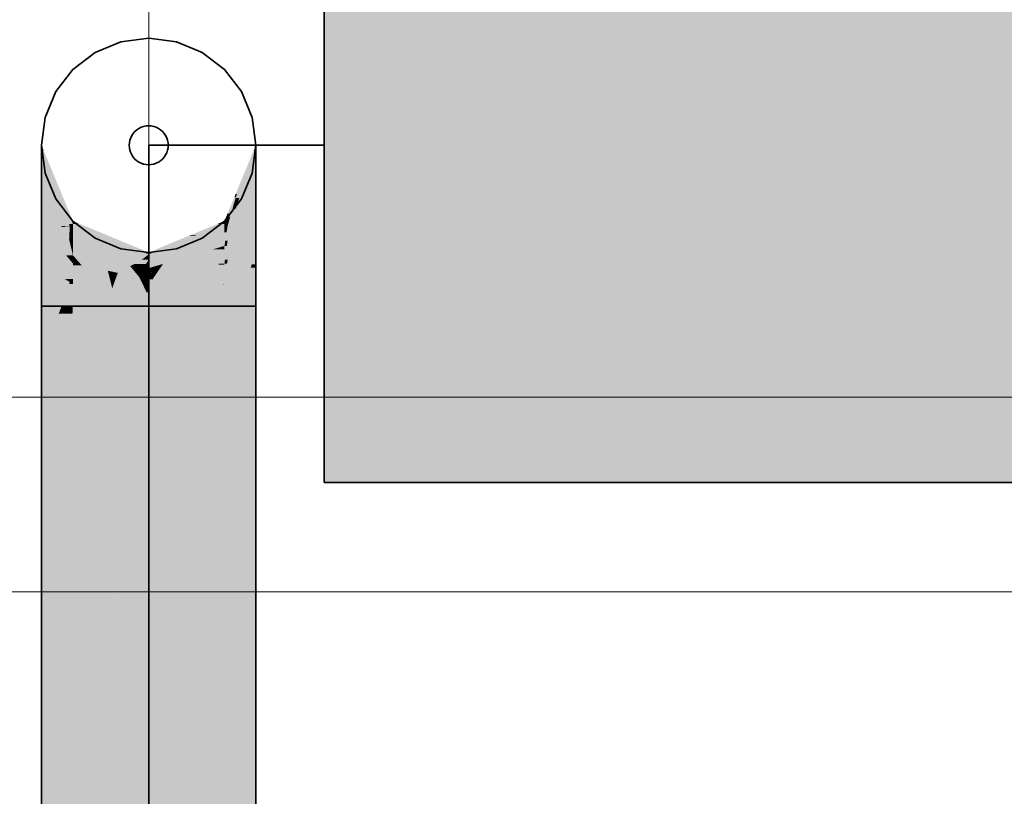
# Model space of a CAD drawing. Extents: x -297 to 573, y -46 to 548.
# Tile 114 of 256: x -16.32 to -11.27, y 450.02 to 454.01. Entities that reach past the tile are written whole.
import ezdxf
from ezdxf.lldxf.tags import DXFTag

# ---------------------------------------------------------------- set-up
doc = ezdxf.new("R2010")
doc.units = 0
doc.layers.get('0').update_dxf_attribs({"lineweight": 35})
for name, color, linetype, lineweight in [('0-Shading', 7, 'Continuous', 35), ('5_EG-AUSBAU', 7, 'Continuous', 25), ('5_EG-BESTAND', 7, 'Continuous', 25)]:
    doc.layers.add(name, color=color, linetype=linetype, lineweight=lineweight)
for name, color, linetype, lineweight, true_color in [('H_Heizkoerper', 1, 'Continuous', 35, 0xff0000), ('H_Heizkoerperflaeche', 7, 'Continuous', 35, 0xc0c0c0), ('H_Ruecklauf', 5, 'Continuous', 35, 0x0000ff), ('H_Ruecklauf_Beschriftung', 5, 'Continuous', 18, 0x0000ff)]:
    doc.layers.add(name, color=color, linetype=linetype, lineweight=lineweight, true_color=true_color)
tags = doc.linetypes.add('PUNKT2_S9', pattern=[0.0005, 0, -0.0005]).pattern_tags.tags
tags[6:7] = [DXFTag(74, 4), DXFTag(75, 0), DXFTag(340, '0'), DXFTag(46, 1.0), DXFTag(50, 0.0), DXFTag(44, 0.0), DXFTag(45, 0.0)]
tags[4:5] = [DXFTag(74, 4), DXFTag(75, 0), DXFTag(340, '0'), DXFTag(46, 1.0), DXFTag(50, 0.0), DXFTag(44, 0.0), DXFTag(45, 0.0)]

# ---------------------------------------------------------------- blocks, each defined once
blk = doc.blocks.new('Shading-A07ALD331N', base_point=(-16.2061, 452.9481))
at = {"layer": '0-Shading', "color": 176, "true_color": 0x000085}
for points in [[(-16.1979, 453.3367), (-16.2096, 453.3367), (-16.2096, 453.3649)], [(-16.0548, 452.976), (-16.1979, 453.3367), (-16.2096, 453.3367)], [(-16.0485, 452.976), (-16.0548, 452.976), (-16.1979, 453.3367)], [(-15.2057, 453.1146), (-15.2132, 453.1146), (-15.1131, 453.3564)], [(-15.2125, 453.0969), (-15.1096, 453.3373), (-15.1204, 453.3373)], [(-15.2124, 453.0969), (-15.2125, 453.0969), (-15.1131, 453.3286)], [(-15.2125, 453.0969), (-15.1131, 453.3286), (-15.1133, 453.3286)], [(-15.1096, 453.3373), (-15.1204, 453.3373), (-15.1096, 453.3564)], [(-15.1204, 453.3373), (-15.1096, 453.3564), (-15.1131, 453.3564)], [(-15.1131, 453.3286), (-15.1133, 453.3286), (-15.1096, 453.3373)], [(-15.1096, 453.3564), (-15.1131, 453.3564), (-15.1096, 453.3649)], [(-15.1131, 453.3286), (-15.1096, 453.3367), (-15.1098, 453.3367)], [(-15.1096, 453.3367), (-15.1098, 453.3367), (-15.1096, 453.3373)], [(-15.2487, 453.015), (-15.2545, 453.015), (-15.2132, 453.1146)], [(-15.2543, 452.9992), (-15.2125, 453.0969), (-15.2195, 453.0969)], [(-15.2543, 452.9992), (-15.2543, 452.9992), (-15.2132, 453.095)], [(-15.2543, 452.9992), (-15.2132, 453.095), (-15.2133, 453.095)], [(-15.2125, 453.0969), (-15.2195, 453.0969), (-15.2057, 453.1146)], [(-15.2195, 453.0969), (-15.2057, 453.1146), (-15.2132, 453.1146)], [(-15.2132, 453.095), (-15.2133, 453.095), (-15.2125, 453.0969)], [(-15.2132, 453.095), (-15.2124, 453.0969), (-15.2125, 453.0969)], [(-16.0485, 452.9611), (-16.0485, 452.976), (-16.0548, 452.976)], [(-15.2662, 452.976), (-15.2706, 452.976), (-15.2545, 453.015)], [(-15.2706, 452.9611), (-15.2543, 452.9992), (-15.2592, 452.9992)], [(-15.2706, 452.9611), (-15.2545, 452.9988), (-15.2545, 452.9988)], [(-15.2706, 452.9611), (-15.2662, 452.976), (-15.2706, 452.976)], [(-15.2543, 452.9992), (-15.2592, 452.9992), (-15.2487, 453.015)], [(-15.2592, 452.9992), (-15.2487, 453.015), (-15.2545, 453.015)], [(-15.2545, 452.9988), (-15.2543, 452.9992), (-15.2543, 452.9992)], [(-15.2545, 452.9988), (-15.2545, 452.9988), (-15.2543, 452.9992)]]:
    blk.add_solid(points, dxfattribs=at)
at = {"layer": '0-Shading', "color": 174, "true_color": 0x000092}
for points in [[(-16.1742, 453.2543), (-16.2096, 453.2543), (-16.2096, 453.3367)], [(-15.1935, 453.095), (-15.2132, 453.095), (-15.1131, 453.3286)], [(-15.1096, 453.256), (-15.1381, 453.256), (-15.1096, 453.3286)], [(-15.1381, 453.256), (-15.1096, 453.3286), (-15.1131, 453.3286)], [(-15.1096, 453.3286), (-15.1131, 453.3286), (-15.1096, 453.3367)], [(-16.0693, 452.9611), (-16.1742, 453.2543), (-16.2096, 453.2543)], [(-16.0485, 452.9611), (-16.0693, 452.9611), (-16.1742, 453.2543)], [(-15.2125, 453.0397), (-15.1096, 453.256), (-15.1381, 453.256)], [(-15.2122, 453.0397), (-15.2125, 453.0397), (-15.1131, 453.247)], [(-15.2125, 453.0397), (-15.1131, 453.247), (-15.1138, 453.247)], [(-15.1131, 453.247), (-15.1138, 453.247), (-15.1096, 453.256)], [(-15.1131, 453.247), (-15.1096, 453.2543), (-15.1102, 453.2543)], [(-15.1096, 453.2543), (-15.1102, 453.2543), (-15.1096, 453.256)], [(-15.2408, 452.9988), (-15.2545, 452.9988), (-15.2132, 453.095)], [(-15.2125, 453.0397), (-15.2291, 453.0397), (-15.1935, 453.095)], [(-15.2291, 453.0397), (-15.1935, 453.095), (-15.2132, 453.095)], [(-15.2543, 452.9518), (-15.2125, 453.0397), (-15.2291, 453.0397)], [(-15.2543, 452.9518), (-15.2543, 452.9518), (-15.2132, 453.0376)], [(-15.2543, 452.9518), (-15.2132, 453.0376), (-15.2135, 453.0376)], [(-15.2132, 453.0376), (-15.2135, 453.0376), (-15.2125, 453.0397)], [(-15.2132, 453.0376), (-15.2122, 453.0397), (-15.2125, 453.0397)], [(-15.262, 452.9611), (-15.2706, 452.9611), (-15.2545, 452.9988)], [(-15.2543, 452.9518), (-15.2638, 452.9518), (-15.2408, 452.9988)], [(-15.2638, 452.9518), (-15.2408, 452.9988), (-15.2545, 452.9988)], [(-16.0647, 452.9514), (-16.0485, 452.9611), (-16.0693, 452.9611)], [(-16.0485, 452.9514), (-16.0647, 452.9514), (-16.0485, 452.9611)], [(-16.0485, 452.9175), (-16.0485, 452.9514), (-16.0647, 452.9514)], [(-15.2706, 452.9175), (-15.262, 452.9611), (-15.2706, 452.9611)], [(-15.2706, 452.9175), (-15.2543, 452.9518), (-15.2638, 452.9518)], [(-15.2706, 452.9175), (-15.2545, 452.9514), (-15.2545, 452.9514)], [(-15.2545, 452.9514), (-15.2543, 452.9518), (-15.2543, 452.9518)], [(-15.2545, 452.9514), (-15.2545, 452.9514), (-15.2543, 452.9518)]]:
    blk.add_solid(points, dxfattribs=at)
at = {"layer": '0-Shading', "color": 174, "true_color": 0x00009d}
for points in [[(-16.1468, 453.1232), (-16.2096, 453.1232), (-16.2096, 453.2543)], [(-15.1828, 453.0376), (-15.2132, 453.0376), (-15.1131, 453.247)], [(-15.1096, 453.1232), (-15.1543, 453.1232), (-15.1096, 453.247)], [(-15.1543, 453.1232), (-15.1096, 453.247), (-15.1131, 453.247)], [(-15.1096, 453.247), (-15.1131, 453.247), (-15.1096, 453.2543)], [(-16.1089, 452.9514), (-16.1468, 453.1232), (-16.2096, 453.1232)], [(-16.0647, 452.9514), (-16.1089, 452.9514), (-16.1468, 453.1232)], [(-15.2132, 452.9462), (-15.1096, 453.1232), (-15.1543, 453.1232)], [(-15.2352, 452.9514), (-15.2545, 452.9514), (-15.2132, 453.0376)], [(-15.2132, 452.9462), (-15.2365, 452.9462), (-15.1828, 453.0376)], [(-15.2365, 452.9462), (-15.1828, 453.0376), (-15.2132, 453.0376)], [(-16.1059, 452.9462), (-16.0647, 452.9514), (-16.1089, 452.9514)], [(-16.0882, 452.9462), (-16.1059, 452.9462), (-16.0888, 452.9484)], [(-16.0679, 452.8814), (-16.0882, 452.9462), (-16.1059, 452.9462)], [(-16.0648, 452.9484), (-16.0888, 452.9484), (-16.0647, 452.9514)], [(-16.0679, 452.8814), (-16.0648, 452.9484), (-16.0888, 452.9484)], [(-16.0485, 452.9175), (-16.0662, 452.9175), (-16.0647, 452.9514)], [(-15.2598, 452.9175), (-15.2706, 452.9175), (-15.2545, 452.9514)], [(-15.2545, 452.8759), (-15.2663, 452.8759), (-15.2352, 452.9514)], [(-15.2663, 452.8759), (-15.2352, 452.9514), (-15.2545, 452.9514)], [(-15.2545, 452.8759), (-15.2132, 452.9462), (-15.2365, 452.9462)], [(-16.0625, 452.8814), (-16.0679, 452.8814), (-16.0485, 452.9175)], [(-16.0679, 452.8814), (-16.0485, 452.9175), (-16.0662, 452.9175)], [(-16.0647, 452.8759), (-16.0625, 452.8814), (-16.0679, 452.8814)], [(-16.0485, 452.8759), (-16.0647, 452.8759), (-16.0485, 452.9175)], [(-16.0485, 452.8482), (-16.0485, 452.8759), (-16.0647, 452.8759)], [(-15.2706, 452.8482), (-15.2598, 452.9175), (-15.2706, 452.9175)], [(-15.2706, 452.8482), (-15.2545, 452.8759), (-15.2663, 452.8759)]]:
    blk.add_solid(points, dxfattribs=at)
at = {"layer": '0-Shading', "color": 174, "true_color": 0x0000a6}
for points in [[(-16.1095, 452.9524), (-16.2096, 452.9524), (-16.2096, 453.1232)], [(-15.1096, 452.9524), (-15.2096, 452.9524), (-15.1096, 453.1232)], [(-16.2061, 452.9481), (-16.1095, 452.9524), (-16.2096, 452.9524)], [(-16.107, 452.9481), (-16.2061, 452.9481), (-16.1095, 452.9524)], [(-16.1059, 452.9462), (-16.107, 452.9481), (-16.2061, 452.9481)], [(-16.1059, 452.9462), (-16.2021, 452.9462), (-16.2061, 452.9481)], [(-16.0679, 452.8814), (-16.1508, 452.8814), (-16.2061, 452.9481)], [(-16.0679, 452.8814), (-16.1059, 452.9462), (-16.2021, 452.9462)], [(-15.2545, 452.7774), (-15.1146, 452.9462), (-15.2132, 452.9462)], [(-15.2304, 452.8759), (-15.2545, 452.8759), (-15.2132, 452.9462)], [(-15.1146, 452.9462), (-15.2132, 452.9462), (-15.1096, 452.9524)], [(-15.2132, 452.9462), (-15.1096, 452.9524), (-15.2096, 452.9524)], [(-16.0835, 452.8002), (-16.0679, 452.8814), (-16.1508, 452.8814)], [(-16.0485, 452.8002), (-16.0835, 452.8002), (-16.0679, 452.8814)], [(-16.0647, 452.8759), (-16.0666, 452.8759), (-16.0679, 452.8814)], [(-16.0662, 452.8741), (-16.0647, 452.8759), (-16.0666, 452.8759)], [(-16.0636, 452.8741), (-16.0662, 452.8741), (-16.0647, 452.8759)], [(-16.06, 452.8482), (-16.0636, 452.8741), (-16.0662, 452.8741)], [(-16.0485, 452.8482), (-16.06, 452.8482), (-16.0636, 452.8741)], [(-15.2583, 452.8482), (-15.2706, 452.8482), (-15.2545, 452.8759)], [(-15.2545, 452.7774), (-15.268, 452.7774), (-15.2304, 452.8759)], [(-15.268, 452.7774), (-15.2304, 452.8759), (-15.2545, 452.8759)], [(-16.0541, 452.8236), (-16.0485, 452.8482), (-16.06, 452.8482)], [(-16.0485, 452.8236), (-16.0541, 452.8236), (-16.0485, 452.8482)], [(-16.0485, 452.8002), (-16.0485, 452.8236), (-16.0541, 452.8236)], [(-15.2706, 452.7579), (-15.2583, 452.8482), (-15.2706, 452.8482)], [(-16.0485, 452.7579), (-16.0485, 452.8002), (-16.0835, 452.8002)], [(-15.2706, 452.7579), (-15.2545, 452.7774), (-15.268, 452.7774)]]:
    blk.add_solid(points, dxfattribs=at)
at = {"layer": '0-Shading', "color": 174, "true_color": 0x00008e}
for points in [[(-16.032, 452.9691), (-16.0485, 452.9691), (-16.0485, 452.976)], [(-15.2706, 452.9611), (-15.3065, 452.9611), (-15.2706, 452.976)], [(-16.0205, 452.9611), (-16.0485, 452.9611), (-16.032, 452.9691)], [(-16.0485, 452.9611), (-16.032, 452.9691), (-16.0485, 452.9691)], [(-15.9836, 452.9352), (-16.0205, 452.9611), (-16.0485, 452.9611)], [(-15.95, 452.9352), (-15.9836, 452.9352), (-16.032, 452.9691)], [(-15.683, 452.8148), (-15.95, 452.9352), (-15.9836, 452.9352)], [(-15.6596, 452.8148), (-15.683, 452.8148), (-15.95, 452.9352)], [(-15.4108, 452.905), (-15.4419, 452.905), (-15.2706, 452.9611)], [(-15.4419, 452.905), (-15.2706, 452.9611), (-15.3065, 452.9611)], [(-15.6361, 452.8148), (-15.6596, 452.8148), (-15.4205, 452.9011)], [(-15.6596, 452.8148), (-15.4205, 452.9011), (-15.4513, 452.9011)], [(-15.4205, 452.9011), (-15.4513, 452.9011), (-15.4108, 452.905)], [(-15.4513, 452.9011), (-15.4108, 452.905), (-15.4419, 452.905)], [(-15.6596, 452.8055), (-15.6596, 452.8148), (-15.683, 452.8148)], [(-15.6596, 452.8055), (-15.6361, 452.8148), (-15.6596, 452.8148)]]:
    blk.add_solid(points, dxfattribs=at)
at = {"layer": '0-Shading', "color": 174, "true_color": 0x0000ac}
for points in [[(-16.2063, 452.9484), (-16.2096, 452.9484), (-16.2096, 452.9524)], [(-16.2061, 452.9481), (-16.2063, 452.9484), (-16.2096, 452.9484)], [(-16.1033, 452.7534), (-16.2096, 452.7534), (-16.2096, 452.9484)], [(-16.2061, 452.9481), (-16.2094, 452.9481), (-16.2096, 452.9484)], [(-16.1058, 452.7579), (-16.2061, 452.9481), (-16.2094, 452.9481)], [(-16.0485, 452.7579), (-16.1058, 452.7579), (-16.2061, 452.9481)], [(-15.9836, 452.9352), (-16.0485, 452.9352), (-16.0485, 452.9611)], [(-15.9698, 452.9175), (-16.0485, 452.9175), (-15.9836, 452.9352)], [(-16.0485, 452.9175), (-15.9836, 452.9352), (-16.0485, 452.9352)], [(-15.8415, 452.8783), (-15.9391, 452.8783), (-15.9836, 452.9352)], [(-15.2706, 452.9175), (-15.3796, 452.9175), (-15.2706, 452.9611)], [(-15.1096, 452.8185), (-15.2204, 452.8185), (-15.1096, 452.9524)], [(-15.9391, 452.8783), (-15.9698, 452.9175), (-16.0485, 452.9175)], [(-15.7361, 452.8055), (-15.8415, 452.8783), (-15.9391, 452.8783)], [(-15.6596, 452.8055), (-15.7361, 452.8055), (-15.8415, 452.8783)], [(-15.583, 452.8055), (-15.6596, 452.8055), (-15.3694, 452.8821)], [(-15.6596, 452.8055), (-15.3694, 452.8821), (-15.4681, 452.8821)], [(-15.3694, 452.8821), (-15.4681, 452.8821), (-15.4108, 452.905)], [(-15.3055, 452.905), (-15.4108, 452.905), (-15.2706, 452.9175)], [(-15.4108, 452.905), (-15.2706, 452.9175), (-15.3796, 452.9175)], [(-15.3694, 452.8821), (-15.3055, 452.905), (-15.4108, 452.905)], [(-15.683, 452.7864), (-15.6596, 452.8055), (-15.7361, 452.8055)], [(-15.6596, 452.7864), (-15.683, 452.7864), (-15.6596, 452.8055)], [(-15.6596, 452.778), (-15.6596, 452.7864), (-15.683, 452.7864)], [(-15.6596, 452.778), (-15.583, 452.8055), (-15.6596, 452.8055)], [(-15.2706, 452.6527), (-15.1495, 452.7774), (-15.2545, 452.7774)], [(-15.257, 452.7579), (-15.2706, 452.7579), (-15.2545, 452.7774)], [(-15.1495, 452.7774), (-15.2545, 452.7774), (-15.1096, 452.8185)], [(-15.2545, 452.7774), (-15.1096, 452.8185), (-15.2204, 452.8185)], [(-15.1356, 452.7371), (-15.1887, 452.7371), (-15.1096, 452.8185)], [(-15.1096, 452.7534), (-15.1304, 452.7534), (-15.1096, 452.8185)], [(-16.0885, 452.6778), (-16.1033, 452.7534), (-16.2096, 452.7534)], [(-16.0621, 452.6778), (-16.0485, 452.7579), (-16.1058, 452.7579)], [(-16.0621, 452.6778), (-16.0885, 452.6778), (-16.1033, 452.7534)], [(-16.0485, 452.6778), (-16.0621, 452.6778), (-16.0485, 452.7579)], [(-15.2706, 452.6527), (-15.257, 452.7579), (-15.2706, 452.7579)], [(-15.2706, 452.6527), (-15.1356, 452.7371), (-15.1887, 452.7371)], [(-15.1356, 452.7371), (-15.1096, 452.7534), (-15.1304, 452.7534)], [(-16.0647, 452.6628), (-16.0621, 452.6778), (-16.0885, 452.6778)], [(-16.054, 452.6628), (-16.0647, 452.6628), (-16.0621, 452.6778)], [(-16.0485, 452.6527), (-16.0485, 452.6778), (-16.0621, 452.6778)], [(-16.0485, 452.6527), (-16.054, 452.6628), (-16.0647, 452.6628)]]:
    blk.add_solid(points, dxfattribs=at)
at = {"layer": '0-Shading', "color": 172, "true_color": 0x0000c7}
for points in [[(-15.9391, 452.8783), (-16.0485, 452.8783), (-16.0485, 452.9175)], [(-15.9233, 452.8482), (-16.0485, 452.8482), (-15.9391, 452.8783)], [(-16.0485, 452.8482), (-15.9391, 452.8783), (-16.0485, 452.8783)], [(-15.7345, 452.8049), (-15.9006, 452.8049), (-15.9391, 452.8783)], [(-15.3341, 452.835), (-15.5008, 452.835), (-15.3694, 452.8821)], [(-15.2706, 452.8821), (-15.3694, 452.8821), (-15.2706, 452.9175)], [(-15.3441, 452.8482), (-15.2706, 452.8821), (-15.3694, 452.8821)], [(-15.2706, 452.8482), (-15.3441, 452.8482), (-15.2706, 452.8821)], [(-15.9006, 452.8049), (-15.9233, 452.8482), (-16.0485, 452.8482)], [(-15.5621, 452.778), (-15.6596, 452.778), (-15.5008, 452.835)], [(-15.5859, 452.7559), (-15.3309, 452.8306), (-15.5055, 452.8306)], [(-15.3309, 452.8306), (-15.5055, 452.8306), (-15.3341, 452.835)], [(-15.5055, 452.8306), (-15.3341, 452.835), (-15.5008, 452.835)], [(-15.3309, 452.8306), (-15.2706, 452.8482), (-15.3441, 452.8482)], [(-15.8374, 452.7864), (-15.7345, 452.8049), (-15.9006, 452.8049)], [(-15.683, 452.7864), (-15.8374, 452.7864), (-15.7345, 452.8049)], [(-15.7332, 452.7559), (-15.683, 452.7864), (-15.8374, 452.7864)], [(-15.6736, 452.7559), (-15.7332, 452.7559), (-15.6596, 452.778)], [(-15.7332, 452.7559), (-15.6596, 452.778), (-15.6968, 452.778)], [(-15.6596, 452.778), (-15.6968, 452.778), (-15.683, 452.7864)], [(-15.6596, 452.7412), (-15.683, 452.7412), (-15.6596, 452.778)], [(-15.5859, 452.7559), (-15.6596, 452.7559), (-15.5621, 452.778)], [(-15.6596, 452.7559), (-15.5621, 452.778), (-15.6596, 452.778)], [(-15.683, 452.7412), (-15.6736, 452.7559), (-15.7332, 452.7559)], [(-15.6596, 452.7343), (-15.6596, 452.7412), (-15.683, 452.7412)], [(-15.6596, 452.7343), (-15.5859, 452.7559), (-15.6596, 452.7559)]]:
    blk.add_solid(points, dxfattribs=at)
at = {"layer": '0-Shading', "color": 172, "true_color": 0x0000dd}
for points in [[(-15.9006, 452.8049), (-16.0485, 452.8049), (-16.0485, 452.8482)], [(-15.3006, 452.7559), (-15.5859, 452.7559), (-15.3309, 452.8306)], [(-15.2706, 452.8306), (-15.3309, 452.8306), (-15.2706, 452.8482)], [(-15.3015, 452.7579), (-15.2706, 452.8306), (-15.3309, 452.8306)], [(-15.2706, 452.7579), (-15.3015, 452.7579), (-15.2706, 452.8306)], [(-15.8988, 452.8002), (-16.0485, 452.8002), (-15.9006, 452.8049)], [(-16.0485, 452.8002), (-15.9006, 452.8049), (-16.0485, 452.8049)], [(-16.0112, 452.7579), (-16.0485, 452.7579), (-16.0485, 452.8002)], [(-15.9318, 452.7484), (-16.0028, 452.7484), (-16.0485, 452.8002)], [(-15.8694, 452.7208), (-15.8988, 452.8002), (-16.0485, 452.8002)], [(-15.7332, 452.7559), (-15.8824, 452.7559), (-15.9006, 452.8049)], [(-16.0028, 452.7484), (-16.0112, 452.7579), (-16.0485, 452.7579)], [(-15.8694, 452.7208), (-15.9318, 452.7484), (-16.0028, 452.7484)], [(-15.8694, 452.7208), (-15.7332, 452.7559), (-15.8824, 452.7559)], [(-15.7986, 452.7208), (-15.8694, 452.7208), (-15.7332, 452.7559)], [(-15.8183, 452.7102), (-15.7986, 452.7208), (-15.8694, 452.7208)], [(-15.7262, 452.7102), (-15.8183, 452.7102), (-15.7544, 452.7445)], [(-15.7226, 452.7445), (-15.7544, 452.7445), (-15.7332, 452.7559)], [(-15.7364, 452.7227), (-15.7226, 452.7445), (-15.7544, 452.7445)], [(-15.7021, 452.7227), (-15.7364, 452.7227), (-15.7226, 452.7445)], [(-15.7212, 452.7042), (-15.7021, 452.7227), (-15.7364, 452.7227)], [(-15.683, 452.7412), (-15.7194, 452.7412), (-15.7332, 452.7559)], [(-15.7048, 452.7042), (-15.7212, 452.7042), (-15.7021, 452.7227)], [(-15.7021, 452.7227), (-15.683, 452.7412), (-15.7194, 452.7412)], [(-15.6769, 452.6958), (-15.706, 452.6958), (-15.7021, 452.7227)], [(-15.6648, 452.7227), (-15.7021, 452.7227), (-15.6596, 452.7343)], [(-15.7021, 452.7227), (-15.6596, 452.7343), (-15.6901, 452.7343)], [(-15.6769, 452.6958), (-15.6648, 452.7227), (-15.7021, 452.7227)], [(-15.6596, 452.7343), (-15.6901, 452.7343), (-15.683, 452.7412)], [(-15.6596, 452.6958), (-15.6769, 452.6958), (-15.6596, 452.7343)], [(-15.6387, 452.7343), (-15.6596, 452.7343), (-15.6361, 452.7412)], [(-15.6596, 452.6774), (-15.6387, 452.7343), (-15.6596, 452.7343)], [(-15.6361, 452.6822), (-15.6578, 452.6822), (-15.5959, 452.7412)], [(-15.6578, 452.6822), (-15.5959, 452.7412), (-15.6361, 452.7412)], [(-15.5959, 452.7412), (-15.6361, 452.7412), (-15.5859, 452.7559)], [(-15.6361, 452.6822), (-15.2991, 452.752), (-15.5885, 452.752)], [(-15.2991, 452.752), (-15.5885, 452.752), (-15.3006, 452.7559)], [(-15.5885, 452.752), (-15.3006, 452.7559), (-15.5859, 452.7559)], [(-15.2991, 452.752), (-15.2706, 452.7579), (-15.3015, 452.7579)], [(-15.7072, 452.6872), (-15.7262, 452.7102), (-15.8183, 452.7102)], [(-15.7072, 452.6872), (-15.7048, 452.7042), (-15.7212, 452.7042)], [(-15.6807, 452.6872), (-15.7072, 452.6872), (-15.6769, 452.6958)], [(-15.7072, 452.6872), (-15.6769, 452.6958), (-15.706, 452.6958)], [(-15.683, 452.6822), (-15.6807, 452.6872), (-15.7072, 452.6872)], [(-15.6641, 452.6822), (-15.683, 452.6822), (-15.6769, 452.6958)], [(-15.6596, 452.6774), (-15.6641, 452.6822), (-15.683, 452.6822)], [(-15.6596, 452.6774), (-15.6596, 452.6958), (-15.6769, 452.6958)], [(-15.6596, 452.6774), (-15.6361, 452.6822), (-15.6578, 452.6822)]]:
    blk.add_solid(points, dxfattribs=at)
at = {"layer": '0-Shading', "color": 174, "true_color": 0x0000b0}
for points in [[(-16.2096, 452.6628), (-16.0647, 452.6628), (-16.2096, 452.7534)], [(-15.2706, 452.6527), (-15.1547, 452.6527), (-15.1356, 452.7371)], [(-15.1802, 452.5399), (-15.1096, 452.5399), (-15.1356, 452.7371)], [(-15.1356, 452.7371), (-15.1096, 452.7371), (-15.1096, 452.7534)], [(-15.1096, 452.5399), (-15.1356, 452.7371), (-15.1096, 452.7371)], [(-16.2096, 452.5399), (-16.1059, 452.5399), (-16.2096, 452.6628)], [(-16.1059, 452.5399), (-16.2096, 452.6628), (-16.0647, 452.6628)], [(-16.1059, 452.5399), (-16.0647, 452.5399), (-16.068, 452.6527)], [(-16.068, 452.6527), (-16.0485, 452.6527), (-16.0647, 452.6628)], [(-16.0647, 452.5399), (-16.068, 452.6527), (-16.0485, 452.6527)], [(-16.0647, 452.5399), (-16.0485, 452.5399), (-16.0485, 452.6527)], [(-15.2706, 452.5399), (-15.1802, 452.5399), (-15.2706, 452.6527)], [(-15.1802, 452.5399), (-15.2706, 452.6527), (-15.1547, 452.6527)], [(-16.2096, 452.2836), (-16.1059, 452.5399), (-16.2096, 452.5399)], [(-16.1475, 450.0927), (-16.2096, 450.0927), (-16.0485, 452.5399)], [(-16.2096, 448.5583), (-16.0485, 448.5583), (-16.0485, 452.5399)], [(-16.0728, 452.5012), (-16.1215, 452.5012), (-16.0647, 452.5399)], [(-16.1215, 452.5012), (-16.0647, 452.5399), (-16.1059, 452.5399)], [(-16.0728, 452.5012), (-16.0485, 452.5399), (-16.0647, 452.5399)], [(-16.051, 452.5012), (-16.0728, 452.5012), (-16.0485, 452.5399)], [(-15.2706, 448.5583), (-15.1096, 448.5583), (-15.2706, 452.5399)], [(-15.1096, 448.5583), (-15.2706, 452.5399), (-15.1096, 452.5399)], [(-16.2096, 452.2836), (-16.0728, 452.5012), (-16.1215, 452.5012)], [(-16.1185, 452.2836), (-16.2096, 452.2836), (-16.0728, 452.5012)], [(-16.0938, 451.8508), (-16.2096, 451.8508), (-16.051, 452.5012)], [(-16.2096, 451.8508), (-16.051, 452.5012), (-16.0728, 452.5012)], [(-16.2096, 451.8508), (-16.1185, 452.2836), (-16.2096, 452.2836)], [(-16.2096, 450.0927), (-16.0938, 451.8508), (-16.2096, 451.8508)], [(-16.2096, 448.5583), (-16.1475, 450.0927), (-16.2096, 450.0927)]]:
    blk.add_solid(points, dxfattribs=at)
at = {"layer": '0-Shading', "color": 5, "true_color": 0x0000ec}
for points in [[(-16.0028, 452.7484), (-16.0485, 452.7484), (-16.0485, 452.7579)], [(-15.9506, 452.6527), (-16.0485, 452.6527), (-16.0028, 452.7484)], [(-16.0485, 452.6527), (-16.0028, 452.7484), (-16.0485, 452.7484)], [(-15.8694, 452.7208), (-15.9878, 452.7208), (-16.0028, 452.7484)], [(-15.9445, 452.6416), (-15.8694, 452.7208), (-15.9878, 452.7208)], [(-15.8492, 452.6416), (-15.9445, 452.6416), (-15.8694, 452.7208)], [(-15.8183, 452.7102), (-15.8667, 452.7102), (-15.8694, 452.7208)], [(-15.2844, 452.6822), (-15.6361, 452.6822), (-15.2991, 452.752)], [(-15.2706, 452.752), (-15.2991, 452.752), (-15.2706, 452.7579)], [(-15.2782, 452.6527), (-15.2706, 452.752), (-15.2991, 452.752)], [(-15.2706, 452.6527), (-15.2782, 452.6527), (-15.2706, 452.752)], [(-15.8612, 452.6888), (-15.8183, 452.7102), (-15.8667, 452.7102)], [(-15.826, 452.6888), (-15.8612, 452.6888), (-15.8183, 452.7102)], [(-15.8465, 452.6311), (-15.826, 452.6888), (-15.8612, 452.6888)], [(-15.6801, 452.6311), (-15.8465, 452.6311), (-15.7072, 452.6872)], [(-15.8465, 452.6311), (-15.7072, 452.6872), (-15.8265, 452.6872)], [(-15.7072, 452.6872), (-15.8265, 452.6872), (-15.8183, 452.7102)], [(-15.683, 452.6822), (-15.7048, 452.6822), (-15.7072, 452.6872)], [(-15.6966, 452.6651), (-15.683, 452.6822), (-15.7048, 452.6822)], [(-15.6966, 452.6651), (-15.6596, 452.6774), (-15.6868, 452.6774)], [(-15.6596, 452.6651), (-15.6966, 452.6651), (-15.6596, 452.6774)], [(-15.6596, 452.6774), (-15.6868, 452.6774), (-15.683, 452.6822)], [(-15.6377, 452.6774), (-15.6596, 452.6774), (-15.6361, 452.6822)], [(-15.6596, 452.611), (-15.6377, 452.6774), (-15.6596, 452.6774)], [(-15.278, 452.6519), (-15.6461, 452.6519), (-15.2844, 452.6822)], [(-15.6461, 452.6519), (-15.2844, 452.6822), (-15.6361, 452.6822)], [(-15.9445, 452.6416), (-15.9506, 452.6527), (-16.0485, 452.6527)], [(-15.8465, 452.6311), (-15.8492, 452.6416), (-15.9445, 452.6416)], [(-15.6711, 452.6123), (-15.6801, 452.6311), (-15.8465, 452.6311)], [(-15.6711, 452.6123), (-15.6596, 452.6651), (-15.6966, 452.6651)], [(-15.6596, 452.6123), (-15.6711, 452.6123), (-15.6596, 452.6651)], [(-15.6596, 452.611), (-15.278, 452.6519), (-15.6461, 452.6519)], [(-15.278, 452.6519), (-15.2706, 452.6527), (-15.2782, 452.6527)], [(-15.6596, 452.611), (-15.6596, 452.6123), (-15.6711, 452.6123)]]:
    blk.add_solid(points, dxfattribs=at)
at = {"layer": '0-Shading', "color": 5, "true_color": 0x0000f4}
for points in [[(-16.0485, 452.6416), (-15.9445, 452.6416), (-16.0485, 452.6527)], [(-16.0485, 452.5399), (-15.9216, 452.5399), (-16.0485, 452.6416)], [(-15.9216, 452.5399), (-16.0485, 452.6416), (-15.9445, 452.6416)], [(-15.9421, 452.6311), (-15.8465, 452.6311), (-15.9445, 452.6416)], [(-15.9216, 452.5399), (-15.832, 452.5399), (-15.9421, 452.6311)], [(-15.832, 452.5399), (-15.9421, 452.6311), (-15.8465, 452.6311)], [(-15.8435, 452.6123), (-15.6711, 452.6123), (-15.8465, 452.6311)], [(-15.6596, 452.611), (-15.2753, 452.611), (-15.278, 452.6519)], [(-15.2706, 452.6519), (-15.278, 452.6519), (-15.2706, 452.6527)], [(-15.2706, 452.5399), (-15.2706, 452.6519), (-15.278, 452.6519)], [(-15.832, 452.5399), (-15.6596, 452.5399), (-15.8435, 452.6123)], [(-15.6596, 452.5399), (-15.8435, 452.6123), (-15.6711, 452.6123)], [(-15.6596, 452.611), (-15.6709, 452.611), (-15.6711, 452.6123)], [(-15.6596, 452.5399), (-15.6596, 452.611), (-15.6709, 452.611)], [(-15.6596, 452.5399), (-15.2706, 452.5399), (-15.6596, 452.611)], [(-15.2706, 452.5399), (-15.6596, 452.611), (-15.2753, 452.611)]]:
    blk.add_solid(points, dxfattribs=at)
at = {"layer": '0-Shading', "color": 5, "true_color": 0x0000f5}
for points in [[(-15.8772, 451.864), (-15.9216, 452.5399), (-16.0485, 452.5399)], [(-16.0485, 451.864), (-15.8772, 451.864), (-16.0485, 452.5399)], [(-15.8772, 451.864), (-15.832, 452.5399), (-15.9216, 452.5399)], [(-15.756, 451.864), (-15.8772, 451.864), (-15.832, 452.5399)], [(-15.6596, 451.0056), (-15.6596, 452.5399), (-15.832, 452.5399)], [(-15.2706, 451.0056), (-15.6596, 451.0056), (-15.2706, 452.5399)], [(-15.6596, 451.0056), (-15.2706, 452.5399), (-15.6596, 452.5399)], [(-16.0485, 448.5583), (-15.6596, 448.5583), (-16.0485, 451.864)], [(-15.6596, 448.5583), (-16.0485, 451.864), (-15.8772, 451.864)], [(-15.6596, 451.0056), (-15.8206, 451.0056), (-15.8772, 451.864)], [(-15.6596, 451.0056), (-15.756, 451.864), (-15.8772, 451.864)], [(-15.6596, 448.5583), (-15.6596, 451.0056), (-15.8206, 451.0056)], [(-15.6596, 448.5583), (-15.2706, 448.5583), (-15.6596, 451.0056)], [(-15.2706, 448.5583), (-15.2706, 451.0056), (-15.6596, 451.0056)]]:
    blk.add_solid(points, dxfattribs=at)
blk = doc.blocks.new('Referenz-A07ALD4Q1N', base_point=(-101.907, -12.8362))
at = {"layer": '5_EG-AUSBAU', "color": 0, "lineweight": 13}
blk.add_line((-19.7782, 451.0731), (26.1879, 451.0731), dxfattribs=at)
at = {"layer": '5_EG-BESTAND', "color": 0, "linetype": 'PUNKT2_S9', "lineweight": 13, "ltscale": 0.13}
blk.add_line((-20.7373, 452.0731), (27.1163, 452.0731), dxfattribs=at)
blk = doc.blocks.new('Heizkörper-A07ALD561N', base_point=(-17.6836, 447.0442))
at = {"color": 0, "linetype": 'ByBlock', "lineweight": -2, "ltscale": 0.35}
for p, q in [((-14.7596, 451.6349), (-14.7596, 455.0949)), ((21.1204, 451.6349), (-14.7596, 451.6349))]:
    blk.add_line(p, q, dxfattribs=at)
at = {"layer": 'H_Heizkoerperflaeche', "linetype": 'ByBlock', "lineweight": -2, "ltscale": 0.35}
for points in [[(-14.7596, 451.6349), (21.1204, 451.6349), (-14.7596, 455.0949)], [(21.1204, 451.6349), (-14.7596, 455.0949), (21.1204, 455.0949)]]:
    blk.add_solid(points, dxfattribs=at)
at = {"layer": 'H_Ruecklauf', "linetype": 'ByBlock', "lineweight": -2, "ltscale": 0.35}
for p, q in [((-15.7303, 453.4356), (-15.7389, 453.4257)), ((-15.7204, 453.4442), (-15.7303, 453.4356)), ((-15.7096, 453.4515), (-15.7204, 453.4442)), ((-15.6978, 453.4572), (-15.7096, 453.4515)), ((-15.6854, 453.4614), (-15.6978, 453.4572)), ((-15.6726, 453.464), (-15.6854, 453.4614)), ((-15.6596, 453.4649), (-15.6726, 453.464)), ((-15.6465, 453.464), (-15.6596, 453.4649)), ((-15.6337, 453.4614), (-15.6465, 453.464)), ((-15.6213, 453.4572), (-15.6337, 453.4614)), ((-15.6096, 453.4515), (-15.6213, 453.4572)), ((-15.5987, 453.4442), (-15.6096, 453.4515)), ((-15.5888, 453.4356), (-15.5987, 453.4442)), ((-15.5802, 453.4257), (-15.5888, 453.4356)), ((-15.7587, 453.3779), (-15.7596, 453.3649)), ((-15.7561, 453.3907), (-15.7587, 453.3779)), ((-15.7519, 453.4031), (-15.7561, 453.3907)), ((-15.7462, 453.4149), (-15.7519, 453.4031)), ((-15.7389, 453.4257), (-15.7462, 453.4149)), ((-15.573, 453.4149), (-15.5802, 453.4257)), ((-15.5672, 453.4031), (-15.573, 453.4149)), ((-15.563, 453.3907), (-15.5672, 453.4031)), ((-15.5604, 453.3779), (-15.563, 453.3907)), ((-15.5596, 453.3649), (-15.5604, 453.3779)), ((-15.7596, 453.3649), (-15.7587, 453.3518)), ((-15.7587, 453.3518), (-15.7561, 453.339)), ((-15.7561, 453.339), (-15.7519, 453.3266)), ((-15.7519, 453.3266), (-15.7462, 453.3149)), ((-14.7596, 453.3649), (-15.6596, 453.3649)), ((-15.573, 453.3149), (-15.5672, 453.3266)), ((-15.5672, 453.3266), (-15.563, 453.339)), ((-15.563, 453.339), (-15.5604, 453.3518)), ((-15.5604, 453.3518), (-15.5596, 453.3649)), ((-15.7462, 453.3149), (-15.7389, 453.304)), ((-15.7389, 453.304), (-15.7303, 453.2941)), ((-15.7303, 453.2941), (-15.7204, 453.2855)), ((-15.7204, 453.2855), (-15.7096, 453.2783)), ((-15.7096, 453.2783), (-15.6978, 453.2725)), ((-15.6213, 453.2725), (-15.6096, 453.2783)), ((-15.6096, 453.2783), (-15.5987, 453.2855)), ((-15.5987, 453.2855), (-15.5888, 453.2941)), ((-15.5888, 453.2941), (-15.5802, 453.304)), ((-15.5802, 453.304), (-15.573, 453.3149)), ((-15.6978, 453.2725), (-15.6854, 453.2683)), ((-15.6854, 453.2683), (-15.6726, 453.2657)), ((-15.6726, 453.2657), (-15.6596, 453.2649)), ((-15.6596, 453.2649), (-15.6465, 453.2657)), ((-15.6465, 453.2657), (-15.6337, 453.2683)), ((-15.6337, 453.2683), (-15.6213, 453.2725))]:
    blk.add_line(p, q, dxfattribs=at)
blk = doc.blocks.new('Rohr - 1703-A07ALD6S1N', base_point=(-15.6596, 447.7334))
at = {"color": 0, "linetype": 'ByBlock', "lineweight": -2, "ltscale": 0.35}
blk.add_line((-15.6596, 447.7334), (-15.6596, 453.3649), dxfattribs=at)
blk = doc.blocks.new('Bauteilbeschriftung-A07ALD6U1N', base_point=(-33.5863, 447.7334))
at = {"color": 0, "linetype": 'ByBlock', "lineweight": -2, "ltscale": 0.18}
blk.add_line((-15.6596, 471.993), (-15.6596, 447.7334), dxfattribs=at)
blk = doc.blocks.new('Geometrie-A07ALD981N', base_point=(-16.2096, 447.1133))
at = {"layer": 'H_Ruecklauf', "lineweight": -2}
for p, q in [((-15.8019, 453.8961), (-15.9346, 453.8412)), ((-15.9346, 453.8412), (-15.8019, 453.8961)), ((-15.6596, 453.9149), (-15.8019, 453.8961)), ((-15.8019, 453.8961), (-15.6596, 453.9149)), ((-15.5172, 453.8961), (-15.6596, 453.9149)), ((-15.6596, 453.9149), (-15.5172, 453.8961)), ((-15.3846, 453.8412), (-15.5172, 453.8961)), ((-15.5172, 453.8961), (-15.3846, 453.8412)), ((-15.9346, 453.8412), (-16.0485, 453.7538)), ((-16.0485, 453.7538), (-15.9346, 453.8412)), ((-15.2706, 453.7538), (-15.3846, 453.8412)), ((-15.3846, 453.8412), (-15.2706, 453.7538)), ((-16.0485, 453.7538), (-16.1359, 453.6399)), ((-16.1359, 453.6399), (-16.0485, 453.7538)), ((-15.1832, 453.6399), (-15.2706, 453.7538)), ((-15.2706, 453.7538), (-15.1832, 453.6399)), ((-16.1359, 453.6399), (-16.1908, 453.5072)), ((-16.1908, 453.5072), (-16.1359, 453.6399)), ((-15.1283, 453.5072), (-15.1832, 453.6399)), ((-15.1832, 453.6399), (-15.1283, 453.5072)), ((-16.1908, 453.5072), (-16.2096, 453.3649)), ((-16.2096, 453.3649), (-16.1908, 453.5072)), ((-15.1096, 453.3649), (-15.1283, 453.5072)), ((-15.1283, 453.5072), (-15.1096, 453.3649)), ((-16.2096, 453.3649), (-16.1908, 453.2225)), ((-16.2096, 453.3649), (-16.2096, 453.3367)), ((-16.1908, 453.2225), (-16.2096, 453.3649)), ((-16.2096, 453.3367), (-16.2096, 453.2543)), ((-15.1283, 453.2225), (-15.1096, 453.3649)), ((-15.1096, 453.3649), (-15.1283, 453.2225)), ((-15.1096, 453.3649), (-15.1096, 453.3367)), ((-15.1096, 453.3367), (-15.1096, 453.2543)), ((-16.2096, 453.2543), (-16.2096, 453.1232)), ((-15.1096, 453.2543), (-15.1096, 453.1232)), ((-16.1908, 453.2225), (-16.1359, 453.0899)), ((-16.1359, 453.0899), (-16.1908, 453.2225)), ((-15.1832, 453.0899), (-15.1283, 453.2225)), ((-15.1283, 453.2225), (-15.1832, 453.0899)), ((-16.2096, 453.1232), (-16.2096, 452.9524)), ((-16.1359, 453.0899), (-16.0485, 452.9759)), ((-16.0485, 452.9759), (-16.1359, 453.0899)), ((-15.2706, 452.9759), (-15.1832, 453.0899)), ((-15.1832, 453.0899), (-15.2706, 452.9759)), ((-15.1096, 453.1232), (-15.1096, 452.9524)), ((-16.0485, 452.9759), (-15.9346, 452.8885)), ((-15.9346, 452.8885), (-16.0485, 452.9759)), ((-15.3846, 452.8885), (-15.2706, 452.9759)), ((-15.2706, 452.9759), (-15.3846, 452.8885)), ((-16.2096, 452.9524), (-16.2096, 452.7534)), ((-15.1096, 452.9524), (-15.1096, 452.7534)), ((-15.9346, 452.8885), (-15.8019, 452.8336)), ((-15.8019, 452.8336), (-15.9346, 452.8885)), ((-15.5172, 452.8336), (-15.3846, 452.8885)), ((-15.3846, 452.8885), (-15.5172, 452.8336)), ((-15.8019, 452.8336), (-15.6596, 452.8149)), ((-15.6596, 452.8149), (-15.8019, 452.8336)), ((-15.6596, 452.8149), (-15.5172, 452.8336)), ((-15.5172, 452.8336), (-15.6596, 452.8149)), ((-16.2096, 452.7534), (-16.2096, 452.5399)), ((-15.1096, 452.7534), (-15.1096, 452.5399)), ((-16.1908, 452.5399), (-16.2096, 452.5399)), ((-16.2096, 452.5399), (-16.1908, 452.5399)), ((-16.2096, 452.5399), (-16.2096, 448.5584)), ((-16.2096, 452.5399), (-15.8874, 452.5399)), ((-16.1359, 452.5399), (-16.1908, 452.5399)), ((-16.1908, 452.5399), (-16.1359, 452.5399)), ((-16.0485, 452.5399), (-16.1359, 452.5399)), ((-16.1359, 452.5399), (-16.0485, 452.5399)), ((-15.9346, 452.5399), (-16.0485, 452.5399)), ((-16.0485, 452.5399), (-15.9346, 452.5399)), ((-15.8019, 452.5399), (-15.9346, 452.5399)), ((-15.9346, 452.5399), (-15.8019, 452.5399)), ((-15.8874, 452.5399), (-15.4317, 452.5399)), ((-15.6596, 452.5399), (-15.8019, 452.5399)), ((-15.8019, 452.5399), (-15.6596, 452.5399)), ((-15.6596, 452.5399), (-15.5172, 452.5399)), ((-15.5172, 452.5399), (-15.6596, 452.5399)), ((-15.5172, 452.5399), (-15.3846, 452.5399)), ((-15.3846, 452.5399), (-15.5172, 452.5399)), ((-15.4317, 452.5399), (-15.1096, 452.5399)), ((-15.3846, 452.5399), (-15.2706, 452.5399)), ((-15.2706, 452.5399), (-15.3846, 452.5399)), ((-15.2706, 452.5399), (-15.1832, 452.5399)), ((-15.1832, 452.5399), (-15.2706, 452.5399)), ((-15.1832, 452.5399), (-15.1283, 452.5399)), ((-15.1283, 452.5399), (-15.1832, 452.5399)), ((-15.1283, 452.5399), (-15.1096, 452.5399)), ((-15.1096, 452.5399), (-15.1283, 452.5399)), ((-15.1096, 448.5584), (-15.1096, 452.5399))]:
    blk.add_line(p, q, dxfattribs=at)

msp = doc.modelspace()

# ---------------------------------------------------------------- block references
at = {"color": 251, "lineweight": 25, "ltscale": 0.25, "true_color": 0x585858}
msp.add_blockref('Referenz-A07ALD4Q1N', (-101.907, -12.8362), dxfattribs=at)
at = {"linetype": 'Continuous', "ltscale": 0.35}
msp.add_blockref('Geometrie-A07ALD981N', (-16.2096, 447.1133), dxfattribs=at)
msp.add_blockref('Shading-A07ALD331N', (-16.2061, 452.9481))
at = {"layer": 'H_Heizkoerper', "ltscale": 0.35}
msp.add_blockref('Heizkörper-A07ALD561N', (-17.6836, 447.0442), dxfattribs=at)
at = {"layer": 'H_Ruecklauf', "ltscale": 0.35}
msp.add_blockref('Rohr - 1703-A07ALD6S1N', (-15.6596, 447.7334), dxfattribs=at)
at = {"layer": 'H_Ruecklauf_Beschriftung', "ltscale": 0.18}
msp.add_blockref('Bauteilbeschriftung-A07ALD6U1N', (-33.5863, 447.7334), dxfattribs=at)

doc.saveas('drawing.dxf')
